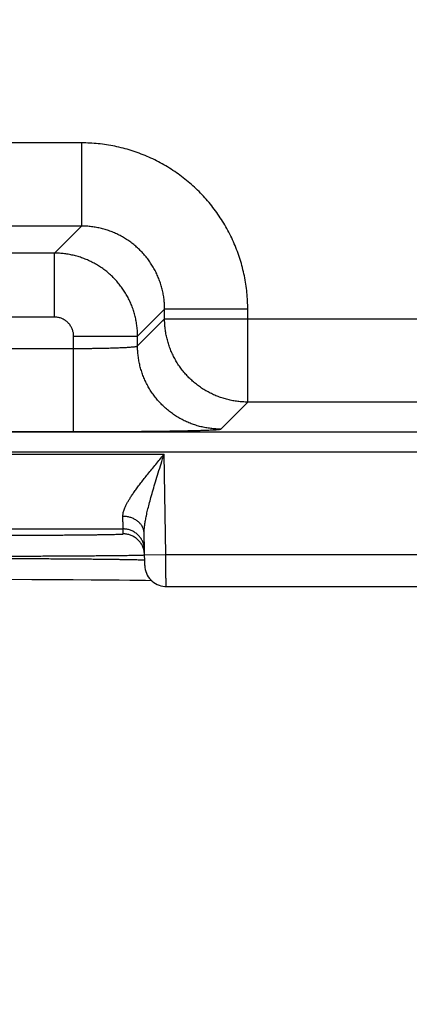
# Model space of a CAD drawing. Header units: inches. Extents: x 0 to 34, y 0 to 22.
# Tile 73 of 93: x 22.323 to 22.689, y 13.612 to 14.536. Entities that reach past the tile are written whole.
import ezdxf

# ---------------------------------------------------------------- set-up
doc = ezdxf.new("R2010")
doc.units = ezdxf.units.IN
doc.header["$LTSCALE"] = 1.87
doc.header["$MEASUREMENT"] = 0
doc.layers.get('0').update_dxf_attribs({"linetype": 'CONTINUOUS'})
doc.layers.add('DIMENSIONS', color=7, linetype='CONTINUOUS')
doc.styles.get("Standard").update_dxf_attribs({"font": 'txt', "width": 0.8})
doc.dimstyles.new('DIMSTYLE_1', dxfattribs={"dimtxt": 0.125, "dimasz": 0.18, "dimexe": 0.18, "dimexo": 0.0625, "dimgap": 0.09, "dimtad": 0, "dimtih": 1, "dimtoh": 1, "dimdec": 3, "dimzin": 4, "dimdsep": 46, "dimtxsty": 'STANDARD', "dimblk": '_FILLED', "dimblk1": '_FILLED', "dimblk2": '_FILLED', "dimcen": 0.09, "dimadec": 0, "dimazin": 0, "dimtp": 0.01, "dimtm": 0.01, "dimtfac": 1, "dimtdec": 3, "dimtofl": 0, "dimtmove": 0, "dimatfit": 3, "dimldrblk": '_FILLED', "dimfxl": 1, "dimtolj": 1, "dimtzin": 4, "dimarcsym": 0})

# ---------------------------------------------------------------- blocks, each defined once
blk = doc.blocks.new('_FILLED')
at = {"color": 0, "linetype": 'BYBLOCK'}
blk.add_solid([(0, 0), (-1, 0.1736), (-1, -0.1736)], dxfattribs=at)
blk = doc.blocks.new('*D11')
at = {"layer": 'DIMENSIONS', "color": 2, "linetype": 'CONTINUOUS'}
for p, q in [((22.2121, 14.82184), (22.2121, 12.37878)), ((23.1421, 14.82184), (23.1421, 12.37878)), ((22.2121, 12.50378), (21.8521, 12.50378)), ((23.1421, 12.50378), (23.70528, 12.50378))]:
    blk.add_line(p, q, dxfattribs=at)
at = {"layer": 'DIMENSIONS', "color": 2, "linetype": 'CONTINUOUS', "xscale": 0.18, "yscale": 0.18, "zscale": 0.18}
blk.add_blockref('_FILLED', (22.2121, 12.50378), dxfattribs=at)
at = {"layer": 'DIMENSIONS', "color": 2, "linetype": 'CONTINUOUS', "xscale": 0.18, "yscale": 0.18, "zscale": 0.18, "rotation": 180}
blk.add_blockref('_FILLED', (23.1421, 12.50378), dxfattribs=at)
at = {"layer": 'DIMENSIONS', "color": 2, "linetype": 'CONTINUOUS', "width": 0.8}
for s, p in [('[', (24.59278, 12.44128)), (']', (25.19278, 12.44128)), ('3x ', (23.76778, 12.44128)), ('.930', (24.06778, 12.44128)), ('23.62', (24.69278, 12.44128))]:
    blk.add_text(s, height=0.125, dxfattribs=at).set_placement(p)

msp = doc.modelspace()

# ---------------------------------------------------------------- linework, layer by layer
at = {"color": 7, "linetype": 'CONTINUOUS'}
for p, q in [((22.38126, 14.41998), (22.23095, 14.41998)), ((22.38126, 14.41998), (22.38126, 14.34199)), ((22.38126, 14.34199), (22.23095, 14.34199)), ((22.38126, 14.34199), (22.35589, 14.31662)), ((22.35589, 14.31662), (22.25632, 14.31662)), ((22.35589, 14.25663), (22.35589, 14.31662)), ((22.35589, 14.25663), (22.25632, 14.25663)), ((22.45925, 14.264), (22.43388, 14.23863)), ((22.53724, 14.264), (22.45925, 14.264)), ((22.45925, 14.25498), (22.45925, 14.264)), ((22.53724, 14.17699), (22.53724, 14.264)), ((22.43388, 14.22961), (22.45925, 14.25498)), ((22.45925, 14.25498), (23.08296, 14.25498)), ((22.37389, 14.23863), (22.43388, 14.23863)), ((22.37389, 14.14925), (22.37389, 14.23863)), ((22.43388, 14.22961), (22.43388, 14.23863)), ((22.23832, 14.22724), (22.37389, 14.22724)), ((22.51187, 14.15162), (22.53724, 14.17699)), ((23.00497, 14.17699), (22.53724, 14.17699)), ((19.82842, 14.14917), (23.49879, 14.14917)), ((22.23832, 14.14925), (22.37389, 14.14925)), ((19.82842, 14.13017), (23.49879, 14.13017)), ((21.78143, 14.128), (22.45878, 14.128)), ((22.46042, 14.03411), (22.45878, 14.128)), ((21.81986, 14.058), (22.42034, 14.058)), ((22.42042, 14.05332), (22.42034, 14.058)), ((22.44059, 14.02376), (22.44007, 14.05351)), ((22.44042, 14.03376), (22.46042, 14.03411)), ((22.46042, 14.03411), (22.70979, 14.03411)), ((22.31371, 14.01074), (22.33478, 14.01069)), ((22.33478, 14.01069), (22.35331, 14.01062)), ((22.35331, 14.01062), (22.37333, 14.01052)), ((22.37333, 14.01052), (22.39026, 14.01041)), ((22.39026, 14.01041), (22.40453, 14.0103)), ((22.40453, 14.0103), (22.41652, 14.01019)), ((22.41652, 14.01019), (22.42652, 14.01007)), ((22.42652, 14.01007), (22.43475, 14.00996)), ((22.43475, 14.00996), (22.44141, 14.00985)), ((22.44141, 14.00985), (22.4467, 14.00974)), ((22.46059, 14.00411), (22.70962, 14.00411))]:
    msp.add_line(p, q, dxfattribs=at)
msp.add_lwpolyline([(22.44059, 14.02376), (22.44071, 14.02189), (22.44101, 14.02003), (22.44148, 14.01822), (22.44211, 14.01645), (22.44291, 14.01475), (22.44387, 14.01314), (22.44497, 14.01162), (22.44621, 14.01021), (22.44757, 14.00892), (22.44905, 14.00777), (22.45063, 14.00676), (22.4523, 14.00591), (22.45404, 14.00521), (22.45584, 14.00468), (22.45768, 14.00432), (22.45955, 14.00413), (22.46059, 14.00411)], dxfattribs=at)
for points, knots in [([(22.53724, 14.264), (22.53723, 14.26661), (22.5371, 14.27185), (22.53651, 14.27969), (22.53552, 14.28752), (22.53413, 14.2953), (22.53235, 14.30302), (22.53017, 14.31064), (22.52761, 14.31813), (22.52468, 14.32548), (22.52138, 14.33267), (22.51772, 14.33969), (22.51371, 14.34651), (22.50936, 14.35311), (22.50467, 14.35949), (22.49967, 14.36563), (22.49437, 14.3715), (22.48877, 14.3771), (22.4829, 14.3824), (22.47677, 14.3874), (22.47039, 14.39209), (22.46378, 14.39644), (22.45696, 14.40045), (22.44995, 14.40411), (22.44276, 14.40741), (22.4354, 14.41035), (22.42791, 14.41291), (22.42029, 14.41508), (22.41257, 14.41687), (22.40478, 14.41826), (22.39695, 14.41925), (22.38911, 14.41984), (22.38387, 14.41998), (22.38126, 14.41998)], [0, 0, 0, 0, 0.031979, 0.064086, 0.096291, 0.128566, 0.160883, 0.193216, 0.225536, 0.257829, 0.290105, 0.322378, 0.354659, 0.386949, 0.419243, 0.451534, 0.483821, 0.516107, 0.548394, 0.580687, 0.612982, 0.645273, 0.677553, 0.709824, 0.7421, 0.774397, 0.806726, 0.839071, 0.871402, 0.903689, 0.935904, 0.968018, 1, 1, 1, 1]), ([(22.45925, 14.264), (22.45925, 14.26557), (22.45915, 14.26872), (22.45873, 14.27342), (22.45802, 14.27808), (22.45703, 14.2827), (22.45576, 14.28724), (22.45422, 14.2917), (22.45242, 14.29605), (22.45036, 14.30029), (22.44804, 14.30439), (22.44549, 14.30834), (22.4427, 14.31213), (22.43969, 14.31575), (22.43646, 14.31918), (22.43303, 14.32241), (22.42941, 14.32542), (22.42562, 14.32822), (22.42166, 14.33078), (22.41755, 14.33309), (22.41331, 14.33516), (22.40896, 14.33696), (22.4045, 14.3385), (22.39995, 14.33977), (22.39534, 14.34076), (22.39068, 14.34147), (22.38598, 14.34189), (22.38283, 14.34199), (22.38126, 14.34199)], [0, 0, 0, 0, 0.038497, 0.077002, 0.115502, 0.153996, 0.19248, 0.230953, 0.26941, 0.30785, 0.346268, 0.384669, 0.423062, 0.461457, 0.499861, 0.538279, 0.576713, 0.615163, 0.653624, 0.692091, 0.730564, 0.769041, 0.807523, 0.846009, 0.884498, 0.922993, 0.961494, 1, 1, 1, 1]), ([(22.43388, 14.23863), (22.43388, 14.2402), (22.43378, 14.24334), (22.43335, 14.24804), (22.43264, 14.2527), (22.43165, 14.25731), (22.43038, 14.26185), (22.42885, 14.26631), (22.42704, 14.27066), (22.42498, 14.2749), (22.42266, 14.279), (22.42011, 14.28295), (22.41732, 14.28674), (22.4143, 14.29036), (22.41108, 14.29379), (22.40765, 14.29702), (22.40403, 14.30003), (22.40024, 14.30283), (22.39628, 14.30539), (22.39217, 14.30771), (22.38793, 14.30978), (22.38358, 14.31158), (22.37912, 14.31312), (22.37458, 14.31439), (22.36996, 14.31538), (22.3653, 14.31609), (22.3606, 14.31652), (22.35746, 14.31662), (22.35589, 14.31662)], [0, 0, 0, 0, 0.038467, 0.07695, 0.115437, 0.153919, 0.192395, 0.230861, 0.269314, 0.307752, 0.346177, 0.384588, 0.422991, 0.461394, 0.499807, 0.538238, 0.576686, 0.615147, 0.653618, 0.692097, 0.730582, 0.76907, 0.807559, 0.846048, 0.884537, 0.923027, 0.961517, 1, 1, 1, 1]), ([(22.37389, 14.23863), (22.37389, 14.23915), (22.37384, 14.24019), (22.37364, 14.24174), (22.3733, 14.24328), (22.37283, 14.24478), (22.37223, 14.24624), (22.3715, 14.24763), (22.37066, 14.24896), (22.3697, 14.25021), (22.36863, 14.25137), (22.36747, 14.25243), (22.36622, 14.25339), (22.3649, 14.25424), (22.3635, 14.25497), (22.36204, 14.25557), (22.36054, 14.25604), (22.359, 14.25638), (22.35745, 14.25658), (22.35641, 14.25663), (22.35589, 14.25663)], [0, 0, 0, 0, 0.055001, 0.110383, 0.166, 0.221714, 0.277394, 0.333007, 0.38861, 0.444244, 0.499901, 0.555564, 0.611212, 0.666826, 0.722451, 0.778158, 0.833908, 0.889563, 0.944976, 1, 1, 1, 1]), ([(22.53724, 14.17699), (22.53566, 14.17699), (22.53252, 14.17708), (22.52783, 14.17751), (22.52317, 14.17822), (22.51856, 14.17921), (22.51402, 14.18048), (22.50957, 14.18202), (22.50521, 14.18382), (22.50097, 14.18589), (22.49687, 14.1882), (22.49291, 14.19076), (22.48911, 14.19356), (22.48549, 14.19658), (22.48206, 14.19981), (22.47883, 14.20324), (22.47581, 14.20686), (22.47302, 14.21066), (22.47046, 14.21462), (22.46814, 14.21872), (22.46608, 14.22296), (22.46427, 14.22732), (22.46274, 14.23177), (22.46147, 14.23631), (22.46048, 14.24092), (22.45977, 14.24558), (22.45934, 14.25027), (22.45925, 14.25341), (22.45925, 14.25498)], [0, 0, 0, 0, 0.038462, 0.076924, 0.115388, 0.153851, 0.192316, 0.230781, 0.269247, 0.307713, 0.346179, 0.384646, 0.423113, 0.46158, 0.500047, 0.538514, 0.576981, 0.615448, 0.653913, 0.692381, 0.730846, 0.76931, 0.807772, 0.846237, 0.884705, 0.923155, 0.961583, 1, 1, 1, 1]), ([(22.37389, 14.22724), (22.37518, 14.22724), (22.37776, 14.22724), (22.38162, 14.22726), (22.38544, 14.22728), (22.38922, 14.22732), (22.39293, 14.22736), (22.39656, 14.22742), (22.4001, 14.22748), (22.40353, 14.22755), (22.40684, 14.22763), (22.41, 14.22772), (22.41302, 14.22782), (22.41587, 14.22793), (22.41855, 14.22804), (22.42104, 14.22816), (22.42333, 14.22828), (22.42542, 14.22841), (22.42729, 14.22855), (22.42893, 14.22869), (22.43035, 14.22883), (22.43153, 14.22897), (22.43247, 14.22912), (22.43317, 14.22927), (22.43361, 14.22941), (22.43384, 14.22953), (22.43388, 14.22961)], [0, 0, 0, 0, 0.064483, 0.128701, 0.19238, 0.255256, 0.31707, 0.377564, 0.436482, 0.493579, 0.548616, 0.601365, 0.651606, 0.699128, 0.743733, 0.785234, 0.823459, 0.85825, 0.889462, 0.916969, 0.94066, 0.960443, 0.976251, 0.98805, 0.99587, 1, 1, 1, 1]), ([(22.51187, 14.15162), (22.5103, 14.15162), (22.50715, 14.15171), (22.50246, 14.15214), (22.4978, 14.15285), (22.49319, 14.15384), (22.48865, 14.15511), (22.4842, 14.15665), (22.47984, 14.15845), (22.47561, 14.16052), (22.4715, 14.16283), (22.46754, 14.16539), (22.46375, 14.16819), (22.46013, 14.1712), (22.45669, 14.17444), (22.45346, 14.17787), (22.45045, 14.18149), (22.44765, 14.18528), (22.44509, 14.18924), (22.44278, 14.19335), (22.44071, 14.19759), (22.43891, 14.20194), (22.43737, 14.2064), (22.4361, 14.21093), (22.43511, 14.21554), (22.4344, 14.2202), (22.43397, 14.2249), (22.43388, 14.22804), (22.43388, 14.22961)], [0, 0, 0, 0, 0.038458, 0.076918, 0.115377, 0.153838, 0.192299, 0.23076, 0.269223, 0.307685, 0.346148, 0.384612, 0.423075, 0.461539, 0.500003, 0.538466, 0.57693, 0.615393, 0.653856, 0.692319, 0.730781, 0.769243, 0.807704, 0.846165, 0.884624, 0.923084, 0.961542, 1, 1, 1, 1]), ([(22.37389, 14.14925), (22.37624, 14.14925), (22.38096, 14.14925), (22.38803, 14.14926), (22.39509, 14.14928), (22.40211, 14.1493), (22.40907, 14.14933), (22.41594, 14.14936), (22.4227, 14.14941), (22.42932, 14.14945), (22.43579, 14.14951), (22.44209, 14.14957), (22.4482, 14.14963), (22.45412, 14.1497), (22.45982, 14.14977), (22.4653, 14.14985), (22.47053, 14.14994), (22.47549, 14.15003), (22.48019, 14.15012), (22.4846, 14.15022), (22.48871, 14.15032), (22.49251, 14.15043), (22.49599, 14.15054), (22.49914, 14.15065), (22.50196, 14.15076), (22.50444, 14.15088), (22.50657, 14.15099), (22.50833, 14.15111), (22.50973, 14.15123), (22.51078, 14.15134), (22.51143, 14.15147), (22.51179, 14.15154), (22.51187, 14.15162)], [0, 0, 0, 0, 0.051179, 0.102463, 0.153662, 0.204591, 0.255065, 0.304899, 0.353911, 0.401928, 0.44882, 0.494481, 0.53881, 0.58171, 0.623067, 0.662757, 0.70067, 0.736701, 0.77075, 0.802717, 0.832514, 0.860071, 0.885324, 0.90821, 0.928674, 0.946658, 0.962095, 0.974929, 0.985131, 0.992692, 0.997622, 1, 1, 1, 1]), ([(22.42008, 14.0698), (22.42007, 14.07024), (22.4201, 14.07119), (22.42032, 14.07267), (22.4207, 14.07429), (22.42127, 14.07605), (22.42203, 14.07799), (22.42301, 14.08011), (22.42422, 14.08243), (22.42567, 14.08497), (22.42738, 14.08774), (22.42937, 14.09075), (22.43164, 14.09402), (22.4342, 14.09754), (22.43705, 14.10131), (22.44017, 14.10532), (22.44355, 14.10956), (22.44715, 14.11399), (22.45092, 14.11857), (22.45482, 14.12326), (22.45745, 14.12641), (22.45878, 14.128)], [0, 0, 0, 0, 0.019066, 0.040044, 0.063374, 0.089482, 0.118784, 0.15167, 0.188545, 0.22979, 0.275745, 0.326718, 0.382918, 0.444486, 0.511387, 0.583456, 0.660294, 0.741312, 0.825601, 0.91216, 1, 1, 1, 1]), ([(22.44007, 14.05351), (22.44006, 14.05434), (22.44009, 14.05614), (22.4403, 14.05903), (22.4407, 14.06238), (22.44132, 14.06623), (22.44218, 14.07065), (22.44331, 14.07569), (22.44474, 14.08139), (22.44646, 14.08778), (22.44848, 14.09483), (22.45077, 14.1025), (22.4533, 14.11069), (22.45599, 14.11925), (22.45784, 14.12506), (22.45878, 14.128)], [0, 0, 0, 0, 0.032329, 0.069712, 0.113095, 0.163458, 0.221678, 0.288549, 0.364735, 0.450607, 0.546083, 0.650496, 0.762483, 0.879821, 1, 1, 1, 1]), ([(22.42034, 14.058), (22.42034, 14.05805), (22.42034, 14.05823), (22.42033, 14.05862), (22.42031, 14.05924), (22.42029, 14.0601), (22.42027, 14.06118), (22.42024, 14.06248), (22.42021, 14.06401), (22.42017, 14.06575), (22.42012, 14.06771), (22.42009, 14.06908), (22.42008, 14.0698)], [0, 0, 0, 0, 0.012993, 0.045923, 0.098678, 0.171082, 0.26289, 0.373796, 0.503429, 0.651356, 0.817077, 1, 1, 1, 1]), ([(22.44007, 14.05351), (22.44007, 14.05399), (22.44, 14.05495), (22.43975, 14.05638), (22.43935, 14.05778), (22.43881, 14.05915), (22.43813, 14.06047), (22.43731, 14.06173), (22.43637, 14.06293), (22.4353, 14.06406), (22.43412, 14.06511), (22.43284, 14.06607), (22.43146, 14.06693), (22.43, 14.06768), (22.42846, 14.06833), (22.42686, 14.06887), (22.42521, 14.06929), (22.42352, 14.06959), (22.4218, 14.06976), (22.42065, 14.0698), (22.42008, 14.0698)], [0, 0, 0, 0, 0.0504, 0.100967, 0.151861, 0.203229, 0.255201, 0.307885, 0.361362, 0.415689, 0.470893, 0.526977, 0.583915, 0.64166, 0.700142, 0.759272, 0.818946, 0.879045, 0.939441, 1, 1, 1, 1]), ([(22.27047, 14.05201), (22.27298, 14.05201), (22.27801, 14.05201), (22.28554, 14.05202), (22.29306, 14.05203), (22.30053, 14.05204), (22.30794, 14.05205), (22.31525, 14.05207), (22.32244, 14.05209), (22.3295, 14.05212), (22.33641, 14.05215), (22.34314, 14.05218), (22.34969, 14.05221), (22.35604, 14.05225), (22.36217, 14.05229), (22.36806, 14.05233), (22.3737, 14.05237), (22.37907, 14.05242), (22.38416, 14.05247), (22.38897, 14.05252), (22.39346, 14.05257), (22.39764, 14.05263), (22.4015, 14.05268), (22.40501, 14.05274), (22.40818, 14.0528), (22.411, 14.05286), (22.41345, 14.05293), (22.41554, 14.05299), (22.41726, 14.05305), (22.41856, 14.05312), (22.41959, 14.05316), (22.42003, 14.05327), (22.42042, 14.05326), (22.42042, 14.05332)], [0, 0, 0, 0, 0.050235, 0.100529, 0.150706, 0.200594, 0.250025, 0.298833, 0.346856, 0.393956, 0.440029, 0.48497, 0.528674, 0.57103, 0.611922, 0.651235, 0.688866, 0.724724, 0.758722, 0.790771, 0.820786, 0.848689, 0.874402, 0.897856, 0.919004, 0.9378, 0.954195, 0.968133, 0.979573, 0.988484, 0.994847, 0.998666, 1, 1, 1, 1]), ([(22.44034, 14.03835), (22.44033, 14.03893), (22.44026, 14.04008), (22.44001, 14.04178), (22.43961, 14.04347), (22.43906, 14.04511), (22.43838, 14.04669), (22.43757, 14.04822), (22.43662, 14.04966), (22.43556, 14.05102), (22.43438, 14.05228), (22.43309, 14.05344), (22.43172, 14.05448), (22.43025, 14.0554), (22.42872, 14.05619), (22.42712, 14.05685), (22.42547, 14.05736), (22.42378, 14.05773), (22.42207, 14.05795), (22.42092, 14.058), (22.42034, 14.058)], [0, 0, 0, 0, 0.055556, 0.111111, 0.166667, 0.222223, 0.277779, 0.333334, 0.38889, 0.444445, 0.500001, 0.555556, 0.611112, 0.666667, 0.722223, 0.777778, 0.833334, 0.888889, 0.944445, 1, 1, 1, 1]), ([(22.43981, 14.03823), (22.43977, 14.03841), (22.43957, 14.03915), (22.43915, 14.04043), (22.43846, 14.04201), (22.43765, 14.04354), (22.4367, 14.04498), (22.43564, 14.04634), (22.43446, 14.04761), (22.43318, 14.04876), (22.4318, 14.0498), (22.43033, 14.05072), (22.4288, 14.05151), (22.4272, 14.05217), (22.42555, 14.05268), (22.42386, 14.05305), (22.42215, 14.05327), (22.421, 14.05332), (22.42042, 14.05332)], [0, 0, 0, 0, 0.021655, 0.086877, 0.152099, 0.217321, 0.282543, 0.347765, 0.412988, 0.478211, 0.543434, 0.608657, 0.673881, 0.739104, 0.804328, 0.869552, 0.934776, 1, 1, 1, 1]), ([(22.44042, 14.03376), (22.44041, 14.0343), (22.44034, 14.03543), (22.44012, 14.03692), (22.43991, 14.03785), (22.43981, 14.03823)], [0, 0, 0, 0, 0.363067, 0.744925, 1, 1, 1, 1]), ([(22.27047, 14.03236), (22.27325, 14.03237), (22.27881, 14.03238), (22.28713, 14.0324), (22.29541, 14.03242), (22.30362, 14.03245), (22.31176, 14.03248), (22.31979, 14.03251), (22.32771, 14.03254), (22.33549, 14.03257), (22.34311, 14.0326), (22.35055, 14.03264), (22.3578, 14.03268), (22.36483, 14.03272), (22.37164, 14.03276), (22.37821, 14.0328), (22.38451, 14.03285), (22.39054, 14.03289), (22.39629, 14.03294), (22.40173, 14.03298), (22.40685, 14.03303), (22.41165, 14.03308), (22.41611, 14.03313), (22.42022, 14.03318), (22.42397, 14.03323), (22.42735, 14.03328), (22.43035, 14.03333), (22.43297, 14.03337), (22.43519, 14.03343), (22.43703, 14.03347), (22.43842, 14.03354), (22.43953, 14.03353), (22.43994, 14.03365), (22.44022, 14.03363)], [0, 0, 0, 0, 0.049166, 0.098215, 0.147022, 0.195466, 0.243431, 0.290803, 0.33747, 0.38332, 0.428241, 0.472121, 0.514854, 0.556339, 0.596478, 0.63518, 0.672353, 0.707911, 0.741768, 0.773843, 0.804059, 0.832346, 0.858634, 0.88286, 0.904965, 0.924894, 0.942595, 0.958026, 0.971147, 0.981929, 0.990344, 0.996372, 1, 1, 1, 1]), ([(22.2705, 14.03044), (22.27329, 14.03043), (22.27884, 14.03042), (22.28716, 14.0304), (22.29545, 14.03037), (22.30367, 14.03034), (22.3118, 14.03031), (22.31984, 14.03028), (22.32776, 14.03024), (22.33554, 14.0302), (22.34316, 14.03016), (22.35061, 14.03012), (22.35786, 14.03007), (22.36489, 14.03002), (22.3717, 14.02997), (22.37827, 14.02992), (22.38458, 14.02986), (22.39061, 14.02981), (22.39635, 14.02975), (22.40179, 14.02969), (22.40692, 14.02963), (22.41172, 14.02957), (22.41618, 14.0295), (22.42029, 14.02944), (22.42404, 14.02938), (22.42742, 14.02931), (22.43042, 14.02924), (22.43304, 14.02918), (22.43526, 14.02911), (22.43711, 14.02905), (22.4385, 14.02897), (22.4396, 14.02895), (22.44003, 14.02884), (22.4403, 14.02884)], [0, 0, 0, 0, 0.049158, 0.098201, 0.147005, 0.19545, 0.243419, 0.290796, 0.337466, 0.383314, 0.42823, 0.472105, 0.514833, 0.556314, 0.596449, 0.635144, 0.672309, 0.707856, 0.741705, 0.773773, 0.803986, 0.83227, 0.858558, 0.882785, 0.904891, 0.924822, 0.942529, 0.957966, 0.971096, 0.981887, 0.990313, 0.996354, 1, 1, 1, 1]), ([(22.46059, 14.00411), (22.46059, 14.00409), (22.46059, 14.0043), (22.46059, 14.00441), (22.46059, 14.00488), (22.46058, 14.00542), (22.46058, 14.00616), (22.46057, 14.00704), (22.46057, 14.00808), (22.46056, 14.00926), (22.46055, 14.01059), (22.46054, 14.01205), (22.46053, 14.01364), (22.46052, 14.01534), (22.46051, 14.01715), (22.4605, 14.01905), (22.46049, 14.02104), (22.46048, 14.0231), (22.46047, 14.02523), (22.46045, 14.0274), (22.46044, 14.02962), (22.46043, 14.03185), (22.46042, 14.03335), (22.46042, 14.03411)], [0, 0, 0, 0, 0.002111, 0.00987, 0.023212, 0.042073, 0.066359, 0.09594, 0.130647, 0.17028, 0.214612, 0.263394, 0.316346, 0.373167, 0.433539, 0.497122, 0.563555, 0.632455, 0.703433, 0.776088, 0.850013, 0.924793, 1, 1, 1, 1])]:
    msp.add_open_spline(points, degree=3, knots=knots, dxfattribs=at)
for points in [[(22.44022, 14.03363), (22.44031, 14.03362), (22.44042, 14.0336), (22.44042, 14.03367)], [(22.4403, 14.02884), (22.44039, 14.02884), (22.4405, 14.02885), (22.44051, 14.02878)]]:
    msp.add_open_spline(points, degree=3, dxfattribs=at)

# ---------------------------------------------------------------- dimensions: what is measured, and where the dimension line sits
at = {"layer": 'DIMENSIONS', "color": 2, "linetype": 'CONTINUOUS'}
dim = msp.add_linear_dim(base=(22.2121, 12.50378), p1=(23.1421, 14.82184), p2=(22.2121, 14.82184), angle=180, text='3x <>', dimstyle='DIMSTYLE_1', dxfattribs=at)
dim.commit()
dim.dimension.update_dxf_attribs({"geometry": '*D11', "text_midpoint": (24.53028, 12.50378), "dimtype": 160})

doc.saveas('drawing.dxf')
